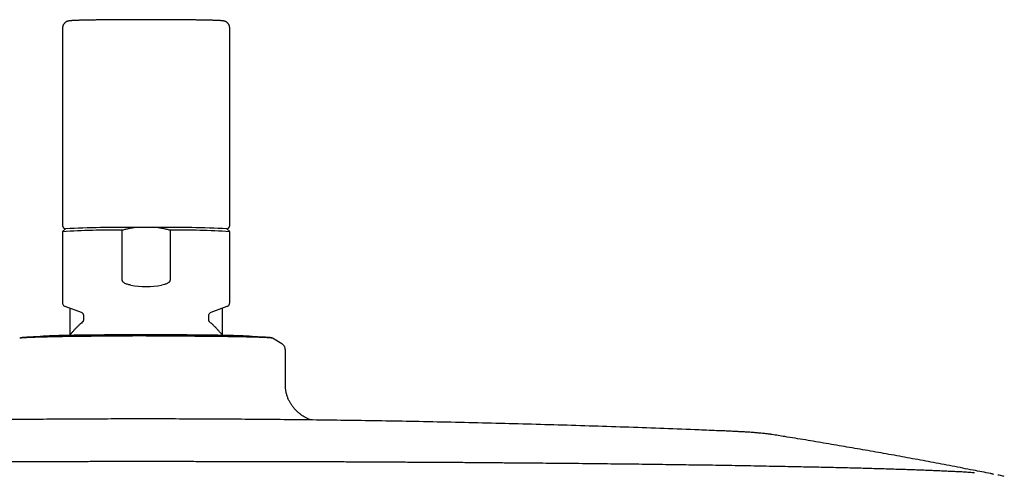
# Model space of a CAD drawing. Header units: millimetres. Extents: x 8 to 1762, y 12 to 2803.
# Tile 112 of 118: x 877 to 1019, y 2738 to 2803. Entities that reach past the tile are written whole.
import ezdxf

# ---------------------------------------------------------------- set-up
doc = ezdxf.new("R2010")
doc.units = ezdxf.units.MM

msp = doc.modelspace()

# ---------------------------------------------------------------- linework, layer by layer
at = {"color": 7, "linetype": 'Continuous', "lineweight": 30}
for p, q in [((883.42, 2801.98), (883.42, 2773.58)), ((907.42, 2773.58), (907.42, 2801.98)), ((883.82, 2773.09), (883.42, 2772.69)), ((883.42, 2772.68), (883.42, 2762.43)), ((891.99, 2765.7), (891.99, 2772.88)), ((896.94, 2773.28), (893.9, 2773.28)), ((898.85, 2772.88), (898.85, 2765.7)), ((907.42, 2772.69), (907.02, 2773.09)), ((907.42, 2762.43), (907.42, 2772.68)), ((883.76, 2761.95), (886.1, 2761.1)), ((884.47, 2761.7), (884.47, 2757.81)), ((904.74, 2761.1), (907.08, 2761.95)), ((906.37, 2757.81), (906.37, 2761.7)), ((886.42, 2760.64), (886.42, 2760.04)), ((904.42, 2760.04), (904.42, 2760.64)), ((893.49, 2757.71), (893.49, 2757.71)), ((895.42, 2757.71), (895.42, 2757.71)), ((914.92, 2756.55), (913.58, 2757.35)), ((915.42, 2755.68), (915.41, 2755.69)), ((915.42, 2751.08), (915.42, 2755.68)), ((1016.68, 2737.9), (1016.71, 2737.9)), ((1017.92, 2737.66), (1017.74, 2737.69)), ((1018.68, 2737.5), (1017.95, 2737.65)), ((1018.68, 2737.5), (1018.58, 2737.52))]:
    msp.add_line(p, q, dxfattribs=at)
at = {"color": 7, "linetype": 'Continuous', "lineweight": 30, "flags": 128}
msp.add_lwpolyline([(907.08, 2761.95), (907.08, 2761.96), (907.09, 2761.96)], dxfattribs=at)
at = {"color": 7, "linetype": 'Continuous', "lineweight": 30}
for centre, radius, start, end in [((890.2, 2666.03), 106.87, 89.0422, 93.6403), ((891.64, 2630.83), 142.47, 89.0935, 93.1481), ((899.14, 2628.29), 145.01, 86.8874, 90.871), ((900.63, 2666.03), 106.87, 86.3597, 90.9578)]:
    msp.add_arc(centre, radius, start, end, dxfattribs=at)
msp.add_ellipse((895.42, 2776.58), major_axis=(12, 0), ratio=0.982395, start_param=4.526331, end_param=4.898447, dxfattribs=at)
for points, knots in [([(895.42, 2803.17), (895.35, 2803.17), (895.16, 2803.17), (894.85, 2803.17), (894.48, 2803.17), (894.11, 2803.17), (893.74, 2803.17), (893.38, 2803.17), (893.01, 2803.17), (892.65, 2803.16), (892.3, 2803.16), (891.94, 2803.16), (891.59, 2803.16), (891.25, 2803.16), (890.9, 2803.15), (890.57, 2803.15), (890.24, 2803.15), (889.91, 2803.14), (889.59, 2803.14), (889.28, 2803.14), (888.98, 2803.13), (888.68, 2803.13), (888.39, 2803.13), (888.1, 2803.12), (887.83, 2803.12), (887.56, 2803.11), (887.31, 2803.11), (887.06, 2803.1), (886.82, 2803.1), (886.59, 2803.09), (886.37, 2803.09), (886.16, 2803.08), (885.96, 2803.08), (885.77, 2803.07), (885.59, 2803.07), (885.42, 2803.06), (885.27, 2803.05), (885.12, 2803.05), (884.98, 2803.04), (884.86, 2803.03), (884.74, 2803.03), (884.63, 2803.02), (884.53, 2803.01), (884.44, 2803), (884.36, 2802.99), (884.29, 2802.98), (884.24, 2802.97), (884.2, 2802.96), (884.15, 2802.95), (884.11, 2802.93), (884.06, 2802.92), (884, 2802.89), (883.94, 2802.86), (883.88, 2802.83), (883.81, 2802.78), (883.75, 2802.72), (883.68, 2802.66), (883.62, 2802.58), (883.56, 2802.5), (883.51, 2802.41), (883.47, 2802.31), (883.44, 2802.2), (883.42, 2802.09), (883.42, 2802.02), (883.42, 2801.98)], [0, 0, 0, 0, 0.0107099, 0.0310615, 0.0514139, 0.0717665, 0.0921194, 0.1124727, 0.1328265, 0.153181, 0.1735363, 0.1938926, 0.21425, 0.2346086, 0.2549687, 0.2753306, 0.2956944, 0.3160604, 0.3364289, 0.3568004, 0.3771751, 0.3975537, 0.4179367, 0.4383248, 0.4587189, 0.4791198, 0.4995288, 0.5199473, 0.5403772, 0.5608208, 0.5812808, 0.601761, 0.6222662, 0.6428027, 0.6633789, 0.6840067, 0.7047027, 0.7254909, 0.7464079, 0.7675114, 0.7888984, 0.8107458, 0.8334186, 0.857842, 0.8793038, 0.8944616, 0.9032638, 0.9107135, 0.9170348, 0.922588, 0.9276621, 0.9324981, 0.9372884, 0.9421446, 0.9472005, 0.9525055, 0.9580326, 0.9637178, 0.9695018, 0.9753447, 0.9812222, 0.9871203, 0.9936802, 1, 1, 1, 1]), ([(907.42, 2801.98), (907.42, 2801.99), (907.42, 2802.03), (907.41, 2802.11), (907.39, 2802.22), (907.36, 2802.32), (907.32, 2802.42), (907.27, 2802.5), (907.22, 2802.59), (907.16, 2802.66), (907.09, 2802.72), (907.03, 2802.77), (906.96, 2802.82), (906.9, 2802.86), (906.85, 2802.89), (906.79, 2802.91), (906.75, 2802.93), (906.7, 2802.94), (906.66, 2802.96), (906.62, 2802.97), (906.57, 2802.98), (906.53, 2802.98), (906.48, 2802.99), (906.4, 2803), (906.31, 2803.01), (906.2, 2803.02), (906.09, 2803.03), (905.97, 2803.03), (905.84, 2803.04), (905.7, 2803.05), (905.55, 2803.05), (905.39, 2803.06), (905.22, 2803.07), (905.04, 2803.07), (904.84, 2803.08), (904.64, 2803.08), (904.43, 2803.09), (904.21, 2803.09), (903.98, 2803.1), (903.73, 2803.1), (903.48, 2803.11), (903.23, 2803.11), (902.96, 2803.12), (902.68, 2803.12), (902.4, 2803.13), (902.11, 2803.13), (901.81, 2803.13), (901.5, 2803.14), (901.19, 2803.14), (900.87, 2803.15), (900.54, 2803.15), (900.21, 2803.15), (899.87, 2803.15), (899.53, 2803.16), (899.18, 2803.16), (898.83, 2803.16), (898.47, 2803.16), (898.12, 2803.16), (897.76, 2803.17), (897.39, 2803.17), (897.02, 2803.17), (896.66, 2803.17), (896.29, 2803.17), (895.92, 2803.17), (895.63, 2803.17), (895.46, 2803.17), (895.42, 2803.17)], [0, 0, 0, 0, 0.001326, 0.007545, 0.013619, 0.019559, 0.025372, 0.03106, 0.036617, 0.042033, 0.047288, 0.052353, 0.057212, 0.061884, 0.066441, 0.071014, 0.075726, 0.080754, 0.08632, 0.092699, 0.100263, 0.109567, 0.121571, 0.138378, 0.167559, 0.190107, 0.211449, 0.234042, 0.255824, 0.277153, 0.298211, 0.319092, 0.339852, 0.360525, 0.381134, 0.401695, 0.422218, 0.442712, 0.463183, 0.483635, 0.504071, 0.524495, 0.544908, 0.565312, 0.585708, 0.606098, 0.626482, 0.646862, 0.667237, 0.687609, 0.707978, 0.728344, 0.748708, 0.76907, 0.78943, 0.809788, 0.830145, 0.850501, 0.870856, 0.89121, 0.911564, 0.931916, 0.952269, 0.972621, 0.992973, 1, 1, 1, 1]), ([(883.42, 2773.58), (883.42, 2773.57), (883.42, 2773.54), (883.43, 2773.48), (883.45, 2773.41), (883.48, 2773.34), (883.51, 2773.29), (883.55, 2773.24), (883.59, 2773.2), (883.63, 2773.17), (883.67, 2773.14), (883.71, 2773.13), (883.74, 2773.11), (883.77, 2773.1), (883.8, 2773.09), (883.81, 2773.09), (883.82, 2773.09)], [0, 0, 0, 0, 0.0274157, 0.1035004, 0.1766391, 0.2473112, 0.3158298, 0.3824241, 0.4475117, 0.5121719, 0.5781556, 0.6478098, 0.7246177, 0.8129924, 0.918842, 1, 1, 1, 1]), ([(907.02, 2773.09), (907.02, 2773.09), (907.04, 2773.09), (907.07, 2773.1), (907.1, 2773.11), (907.14, 2773.13), (907.18, 2773.15), (907.22, 2773.18), (907.26, 2773.22), (907.31, 2773.26), (907.34, 2773.32), (907.38, 2773.38), (907.4, 2773.45), (907.42, 2773.52), (907.42, 2773.56), (907.42, 2773.58)], [0, 0, 0, 0, 0.095222, 0.204933, 0.2966, 0.376125, 0.448343, 0.517178, 0.585449, 0.654423, 0.724977, 0.796836, 0.869462, 0.942471, 1, 1, 1, 1]), ([(893.9, 2773.28), (893.74, 2773.26), (893.42, 2773.21), (892.94, 2773.12), (892.46, 2773.01), (892.15, 2772.93), (891.99, 2772.88)], [0, 0, 0, 0, 0.2491064, 0.4985913, 0.7491365, 1, 1, 1, 1]), ([(898.85, 2772.88), (898.69, 2772.93), (898.38, 2773.01), (897.9, 2773.12), (897.42, 2773.21), (897.1, 2773.26), (896.94, 2773.28)], [0, 0, 0, 0, 0.249181, 0.498664, 0.749145, 1, 1, 1, 1]), ([(893.2, 2765), (893.12, 2765.01), (892.95, 2765.04), (892.71, 2765.11), (892.48, 2765.19), (892.28, 2765.29), (892.15, 2765.4), (892.07, 2765.48), (892.02, 2765.56), (891.99, 2765.64), (891.99, 2765.68), (891.99, 2765.7)], [0, 0, 0, 0, 0.1677508, 0.3362304, 0.5036763, 0.6700098, 0.7854357, 0.8439433, 0.90227, 0.9720538, 1, 1, 1, 1]), ([(898.85, 2765.7), (898.84, 2765.66), (898.83, 2765.58), (898.77, 2765.48), (898.68, 2765.39), (898.57, 2765.31), (898.42, 2765.22), (898.24, 2765.15), (897.98, 2765.07), (897.77, 2765.02), (897.64, 2765)], [0, 0, 0, 0, 0.073322, 0.162646, 0.23764, 0.312831, 0.447977, 0.583845, 0.719618, 1, 1, 1, 1]), ([(883.42, 2762.43), (883.42, 2762.38), (883.43, 2762.28), (883.51, 2762.14), (883.61, 2762.02), (883.71, 2761.98), (883.76, 2761.95)], [0, 0, 0, 0, 0.251054, 0.50166, 0.751415, 1, 1, 1, 1]), ([(907.08, 2761.95), (907.12, 2761.98), (907.22, 2762.02), (907.33, 2762.14), (907.4, 2762.28), (907.41, 2762.38), (907.42, 2762.43)], [0, 0, 0, 0, 0.248585, 0.49834, 0.748946, 1, 1, 1, 1]), ([(886.1, 2761.1), (886.14, 2761.08), (886.23, 2761.04), (886.34, 2760.93), (886.4, 2760.79), (886.41, 2760.69), (886.42, 2760.64)], [0, 0, 0, 0, 0.2513492, 0.5015762, 0.7509981, 1, 1, 1, 1]), ([(904.42, 2760.64), (904.42, 2760.69), (904.43, 2760.79), (904.5, 2760.93), (904.6, 2761.04), (904.69, 2761.08), (904.74, 2761.1)], [0, 0, 0, 0, 0.249002, 0.498424, 0.748651, 1, 1, 1, 1]), ([(886.25, 2759.67), (886.16, 2759.59), (885.97, 2759.42), (885.69, 2759.16), (885.4, 2758.87), (885.12, 2758.58), (884.85, 2758.27), (884.62, 2758), (884.49, 2757.83), (884.43, 2757.76)], [0, 0, 0, 0, 0.133065, 0.286751, 0.440704, 0.594909, 0.749355, 0.90403, 1, 1, 1, 1]), ([(886.42, 2760.04), (886.42, 2760), (886.41, 2759.93), (886.38, 2759.83), (886.32, 2759.74), (886.27, 2759.69), (886.25, 2759.66)], [0, 0, 0, 0, 0.249766, 0.499627, 0.749677, 1, 1, 1, 1]), ([(904.59, 2759.66), (904.56, 2759.69), (904.51, 2759.74), (904.46, 2759.83), (904.42, 2759.93), (904.42, 2760), (904.42, 2760.04)], [0, 0, 0, 0, 0.250323, 0.500373, 0.750234, 1, 1, 1, 1]), ([(906.4, 2757.76), (906.35, 2757.83), (906.21, 2758), (905.98, 2758.28), (905.69, 2758.6), (905.39, 2758.91), (905.08, 2759.22), (904.82, 2759.47), (904.65, 2759.61), (904.58, 2759.67)], [0, 0, 0, 0, 0.092434, 0.255061, 0.417955, 0.581135, 0.744618, 0.908426, 1, 1, 1, 1]), ([(893.49, 2757.71), (893.32, 2757.71), (893, 2757.71), (892.54, 2757.71), (892.11, 2757.71), (891.73, 2757.71), (891.39, 2757.7), (891.09, 2757.7), (890.82, 2757.7), (890.43, 2757.7), (889.9, 2757.7), (889.17, 2757.69), (888.39, 2757.69), (887.59, 2757.68), (886.81, 2757.67), (886.06, 2757.67), (885.33, 2757.66), (884.63, 2757.65), (883.96, 2757.64), (883.31, 2757.63), (882.68, 2757.62), (882.09, 2757.61), (881.53, 2757.6), (881, 2757.59), (880.5, 2757.57), (880.04, 2757.56), (879.61, 2757.55), (879.21, 2757.54), (878.86, 2757.52), (878.55, 2757.51), (878.27, 2757.49), (878.02, 2757.48), (877.82, 2757.46), (877.66, 2757.45), (877.55, 2757.44), (877.49, 2757.43), (877.44, 2757.42), (877.38, 2757.41), (877.32, 2757.39), (877.28, 2757.37), (877.26, 2757.36)], [0, 0, 0, 0, 0.019746, 0.037963, 0.05466, 0.069843, 0.083518, 0.095689, 0.106357, 0.115543, 0.143142, 0.171511, 0.205902, 0.240346, 0.274849, 0.308403, 0.341916, 0.375416, 0.40891, 0.44241, 0.475928, 0.509479, 0.543048, 0.576581, 0.6101, 0.643616, 0.677132, 0.710652, 0.744172, 0.777026, 0.809881, 0.843065, 0.877345, 0.90823, 0.939295, 0.949253, 0.960424, 0.973025, 0.987085, 1, 1, 1, 1]), ([(893.47, 2757.66), (893.27, 2757.66), (892.85, 2757.66), (892.2, 2757.66), (891.66, 2757.65), (891.25, 2757.65), (890.97, 2757.65), (890.68, 2757.65), (890.37, 2757.65), (890.05, 2757.65), (889.65, 2757.65), (889.22, 2757.65), (888.77, 2757.64), (888.37, 2757.64), (888.06, 2757.64), (887.85, 2757.64), (887.71, 2757.64), (887.58, 2757.64), (887.46, 2757.63), (887.35, 2757.63), (887.25, 2757.63), (887.14, 2757.63), (887.01, 2757.63), (886.84, 2757.63), (886.64, 2757.63), (886.41, 2757.62), (886.14, 2757.62), (885.85, 2757.62), (885.54, 2757.61), (885.2, 2757.61), (884.84, 2757.6), (884.54, 2757.6), (884.34, 2757.6), (884.23, 2757.59), (884.13, 2757.59), (884.04, 2757.59), (883.94, 2757.59), (883.74, 2757.59), (883.45, 2757.58), (883.1, 2757.58), (882.78, 2757.57), (882.47, 2757.57), (882.18, 2757.56), (881.78, 2757.55), (881.28, 2757.54), (880.72, 2757.53), (880.19, 2757.52), (879.85, 2757.51), (879.68, 2757.5), (879.65, 2757.5), (879.63, 2757.5), (879.61, 2757.5), (879.59, 2757.5), (879.55, 2757.5), (879.49, 2757.49), (879.4, 2757.49), (879.3, 2757.49), (879.17, 2757.48), (879.03, 2757.48), (878.9, 2757.47), (878.8, 2757.47), (878.73, 2757.47), (878.66, 2757.47), (878.59, 2757.46), (878.52, 2757.46), (878.44, 2757.46), (878.37, 2757.45), (878.29, 2757.45), (878.2, 2757.44), (878.13, 2757.44), (877.99, 2757.43), (877.8, 2757.42), (877.61, 2757.41), (877.45, 2757.39), (877.33, 2757.38), (877.27, 2757.36), (877.26, 2757.36), (877.26, 2757.35)], [0, 0, 0, 0, 0.023737, 0.04905, 0.075966, 0.086984, 0.098255, 0.10978, 0.12156, 0.134895, 0.149301, 0.169556, 0.188152, 0.205056, 0.220237, 0.226485, 0.23238, 0.237917, 0.243097, 0.247917, 0.252375, 0.256471, 0.262109, 0.26933, 0.27814, 0.288549, 0.300566, 0.313349, 0.327573, 0.343244, 0.360369, 0.378953, 0.385769, 0.390452, 0.395119, 0.399768, 0.4044, 0.409015, 0.430535, 0.44771, 0.464618, 0.481254, 0.497614, 0.513694, 0.549843, 0.585901, 0.621836, 0.657608, 0.660638, 0.661804, 0.663176, 0.664754, 0.666538, 0.668527, 0.674028, 0.680666, 0.690045, 0.70102, 0.713578, 0.726116, 0.735925, 0.741361, 0.747624, 0.754708, 0.762608, 0.770475, 0.779004, 0.788188, 0.798019, 0.808148, 0.81601, 0.85278, 0.8852, 0.917213, 0.95476, 0.99165, 1, 1, 1, 1]), ([(910.79, 2757.56), (910.77, 2757.57), (910.72, 2757.58), (910.64, 2757.59), (910.55, 2757.6), (910.44, 2757.62), (910.3, 2757.63), (910.16, 2757.64), (910.02, 2757.65), (909.89, 2757.66), (909.76, 2757.67), (909.61, 2757.67), (909.45, 2757.68), (909.29, 2757.69), (909.11, 2757.69), (908.93, 2757.7), (908.74, 2757.71), (908.54, 2757.71), (908.32, 2757.72), (908.1, 2757.73), (907.88, 2757.73), (907.64, 2757.74), (907.39, 2757.74), (907.14, 2757.75), (906.87, 2757.75), (906.6, 2757.76), (906.32, 2757.77), (906.03, 2757.77), (905.74, 2757.78), (905.44, 2757.78), (905.13, 2757.79), (904.81, 2757.79), (904.49, 2757.79), (904.15, 2757.8), (903.82, 2757.8), (903.48, 2757.81), (903.13, 2757.81), (902.77, 2757.81), (902.41, 2757.82), (902.05, 2757.82), (901.68, 2757.82), (901.31, 2757.83), (900.93, 2757.83), (900.55, 2757.83), (900.16, 2757.83), (899.77, 2757.84), (899.38, 2757.84), (898.99, 2757.84), (898.59, 2757.84), (898.2, 2757.84), (897.8, 2757.84), (897.41, 2757.84), (897.03, 2757.85), (896.65, 2757.85), (896.32, 2757.85), (896.03, 2757.85), (895.74, 2757.85), (895.39, 2757.85), (895.06, 2757.85), (894.75, 2757.85), (894.49, 2757.85), (894.18, 2757.85), (893.85, 2757.85), (893.5, 2757.85), (893.15, 2757.84), (892.79, 2757.84), (892.42, 2757.84), (892.05, 2757.84), (891.68, 2757.84), (891.3, 2757.84), (890.93, 2757.84), (890.56, 2757.83), (890.18, 2757.83), (889.81, 2757.83), (889.45, 2757.83), (889.08, 2757.82), (888.72, 2757.82), (888.37, 2757.82), (888.01, 2757.81), (887.67, 2757.81), (887.32, 2757.81), (886.99, 2757.8), (886.66, 2757.8), (886.33, 2757.79), (886.01, 2757.79), (885.7, 2757.79), (885.4, 2757.78), (885.1, 2757.78), (884.81, 2757.77), (884.53, 2757.77), (884.25, 2757.76), (883.99, 2757.76), (883.73, 2757.75), (883.48, 2757.74), (883.24, 2757.74), (883.01, 2757.73), (882.78, 2757.73), (882.57, 2757.72), (882.36, 2757.72), (882.17, 2757.71), (881.98, 2757.7), (881.8, 2757.7), (881.63, 2757.69), (881.47, 2757.68), (881.32, 2757.68), (881.18, 2757.67), (881.05, 2757.66), (880.92, 2757.66), (880.8, 2757.65), (880.69, 2757.64), (880.58, 2757.63), (880.47, 2757.62), (880.37, 2757.61), (880.27, 2757.6), (880.18, 2757.59), (880.11, 2757.58), (880.07, 2757.57), (880.05, 2757.56)], [0, 0, 0, 0, 0.003697, 0.00922, 0.016411, 0.026732, 0.040185, 0.053283, 0.062732, 0.072333, 0.081828, 0.09124, 0.100587, 0.109883, 0.119141, 0.128369, 0.137574, 0.146761, 0.155933, 0.165094, 0.174245, 0.183388, 0.192524, 0.201655, 0.210782, 0.219904, 0.229022, 0.238138, 0.247251, 0.256361, 0.265469, 0.274575, 0.283679, 0.29278, 0.30188, 0.310977, 0.320072, 0.329164, 0.338253, 0.34734, 0.356423, 0.365502, 0.374576, 0.383644, 0.392705, 0.401756, 0.410796, 0.41982, 0.428823, 0.437794, 0.446718, 0.455565, 0.464271, 0.472678, 0.480665, 0.486321, 0.492116, 0.499992, 0.509879, 0.513886, 0.520537, 0.527442, 0.534849, 0.542577, 0.550555, 0.558724, 0.567043, 0.575482, 0.584017, 0.592631, 0.60131, 0.610042, 0.618819, 0.627633, 0.636478, 0.645349, 0.654241, 0.66315, 0.672074, 0.68101, 0.689954, 0.698904, 0.707859, 0.716816, 0.725774, 0.734731, 0.743685, 0.752635, 0.761579, 0.770517, 0.779446, 0.788366, 0.797275, 0.806172, 0.815056, 0.823926, 0.83278, 0.841618, 0.850439, 0.859241, 0.868026, 0.876792, 0.88554, 0.894273, 0.902993, 0.911707, 0.920423, 0.929158, 0.937939, 0.946817, 0.955886, 0.965359, 0.975833, 0.984728, 0.991183, 0.996322, 1, 1, 1, 1]), ([(913.35, 2757.43), (913.32, 2757.43), (913.28, 2757.44), (913.19, 2757.45), (913.1, 2757.46), (913.01, 2757.46), (912.93, 2757.47), (912.84, 2757.48), (912.73, 2757.48), (912.57, 2757.49), (912.32, 2757.51), (912.01, 2757.52), (911.65, 2757.53), (911.24, 2757.55), (910.76, 2757.56), (910.21, 2757.58), (909.63, 2757.59), (908.99, 2757.6), (908.32, 2757.62), (907.64, 2757.63), (906.96, 2757.64), (906.29, 2757.65), (905.6, 2757.66), (904.89, 2757.67), (904.15, 2757.67), (903.4, 2757.68), (902.7, 2757.69), (902.07, 2757.69), (901.52, 2757.69), (900.95, 2757.7), (900.4, 2757.7), (899.96, 2757.7), (899.64, 2757.7), (899.44, 2757.7), (899.23, 2757.71), (899.01, 2757.71), (898.74, 2757.71), (898.44, 2757.71), (898.11, 2757.71), (897.74, 2757.71), (897.35, 2757.71), (896.92, 2757.71), (896.45, 2757.71), (895.95, 2757.71), (895.6, 2757.71), (895.42, 2757.71)], [0, 0, 0, 0, 0.0217035, 0.041488, 0.0593682, 0.0753548, 0.0894555, 0.1016755, 0.1120236, 0.1386459, 0.1660007, 0.1991865, 0.2324255, 0.2657219, 0.3034957, 0.341218, 0.3789263, 0.4166302, 0.45435, 0.4921046, 0.5244947, 0.5568499, 0.5891876, 0.6215208, 0.6538517, 0.6861853, 0.7185177, 0.7411528, 0.7637866, 0.78642, 0.8088444, 0.8300874, 0.83822, 0.846144, 0.8538599, 0.8623207, 0.8723997, 0.8840994, 0.8974231, 0.9110669, 0.9260831, 0.9424771, 0.9602554, 0.9794263, 1, 1, 1, 1]), ([(913.49, 2757.38), (913.47, 2757.38), (913.42, 2757.39), (913.31, 2757.4), (913.2, 2757.41), (913.11, 2757.42), (913.04, 2757.42), (912.96, 2757.43), (912.88, 2757.43), (912.78, 2757.44), (912.65, 2757.45), (912.5, 2757.46), (912.33, 2757.46), (912.16, 2757.47), (912.03, 2757.48), (911.93, 2757.48), (911.87, 2757.48), (911.81, 2757.49), (911.75, 2757.49), (911.69, 2757.49), (911.64, 2757.49), (911.59, 2757.49), (911.52, 2757.5), (911.43, 2757.5), (911.32, 2757.5), (911.19, 2757.51), (911.04, 2757.51), (910.87, 2757.51), (910.67, 2757.52), (910.45, 2757.52), (910.19, 2757.53), (909.98, 2757.53), (909.82, 2757.54), (909.73, 2757.54), (909.66, 2757.54), (909.59, 2757.54), (909.51, 2757.54), (909.34, 2757.55), (909.1, 2757.55), (908.78, 2757.56), (908.48, 2757.56), (908.18, 2757.57), (907.87, 2757.57), (907.44, 2757.58), (906.86, 2757.59), (906.12, 2757.6), (905.35, 2757.61), (904.8, 2757.61), (904.51, 2757.62), (904.46, 2757.62), (904.43, 2757.62), (904.4, 2757.62), (904.36, 2757.62), (904.29, 2757.62), (904.18, 2757.62), (904.02, 2757.62), (903.81, 2757.62), (903.56, 2757.63), (903.28, 2757.63), (903.01, 2757.63), (902.79, 2757.63), (902.62, 2757.63), (902.47, 2757.63), (902.3, 2757.64), (902.12, 2757.64), (901.92, 2757.64), (901.72, 2757.64), (901.49, 2757.64), (901.26, 2757.64), (901.03, 2757.64), (900.58, 2757.65), (899.94, 2757.65), (899.09, 2757.65), (898.22, 2757.66), (897.31, 2757.66), (896.36, 2757.66), (895.73, 2757.66), (895.42, 2757.66)], [0, 0, 0, 0, 0.023094, 0.047722, 0.073909, 0.084629, 0.095595, 0.106808, 0.118269, 0.131244, 0.145259, 0.164965, 0.183059, 0.199505, 0.214274, 0.220354, 0.226089, 0.231477, 0.236516, 0.241205, 0.245543, 0.249527, 0.255013, 0.262038, 0.27061, 0.280737, 0.292429, 0.304866, 0.318704, 0.333951, 0.350613, 0.368694, 0.375326, 0.379882, 0.384422, 0.388946, 0.393452, 0.397942, 0.418879, 0.435589, 0.45204, 0.468225, 0.484142, 0.499787, 0.534957, 0.57004, 0.605002, 0.639805, 0.642753, 0.643888, 0.645223, 0.646758, 0.648493, 0.650429, 0.655781, 0.662239, 0.671364, 0.682042, 0.69426, 0.706459, 0.716002, 0.721292, 0.727385, 0.734277, 0.741963, 0.749618, 0.757916, 0.766851, 0.776415, 0.786269, 0.793918, 0.829694, 0.861235, 0.892382, 0.928912, 0.964803, 1, 1, 1, 1]), ([(913.58, 2757.35), (913.57, 2757.36), (913.55, 2757.37), (913.51, 2757.39), (913.47, 2757.4), (913.41, 2757.42), (913.37, 2757.42), (913.35, 2757.43)], [0, 0, 0, 0, 0.108413, 0.275908, 0.480368, 0.721756, 1, 1, 1, 1]), ([(915.42, 2755.69), (915.41, 2755.72), (915.41, 2755.79), (915.4, 2755.9), (915.36, 2756.01), (915.32, 2756.13), (915.25, 2756.25), (915.16, 2756.36), (915.05, 2756.47), (914.97, 2756.52), (914.92, 2756.55)], [0, 0, 0, 0, 0.092559, 0.195299, 0.308194, 0.430903, 0.562723, 0.702553, 0.84891, 1, 1, 1, 1]), ([(919.08, 2745.61), (919.04, 2745.62), (918.97, 2745.65), (918.85, 2745.69), (918.72, 2745.75), (918.57, 2745.82), (918.4, 2745.9), (918.2, 2746.01), (917.93, 2746.18), (917.61, 2746.4), (917.25, 2746.69), (916.92, 2747.01), (916.61, 2747.35), (916.34, 2747.72), (916.09, 2748.1), (915.88, 2748.51), (915.7, 2748.93), (915.59, 2749.31), (915.52, 2749.63), (915.48, 2749.87), (915.46, 2750.07), (915.44, 2750.24), (915.43, 2750.4), (915.42, 2750.59), (915.42, 2750.83), (915.42, 2751), (915.42, 2751.09)], [0, 0, 0, 0, 0.021708, 0.042364, 0.062276, 0.087052, 0.116845, 0.150533, 0.187256, 0.25195, 0.31622, 0.380247, 0.444118, 0.50783, 0.571424, 0.634903, 0.698231, 0.761776, 0.797942, 0.83268, 0.864251, 0.880958, 0.902947, 0.930143, 0.96249, 1, 1, 1, 1]), ([(895.42, 2745.75), (893.74, 2745.75), (891.36, 2745.75), (887.82, 2745.74), (884.74, 2745.72), (881.03, 2745.7), (877.09, 2745.67), (872.91, 2745.62), (868.56, 2745.57), (864.07, 2745.51), (859.47, 2745.43), (854.79, 2745.34), (850.04, 2745.24), (845.24, 2745.12), (840.41, 2744.99), (835.54, 2744.85), (830.65, 2744.7), (825.75, 2744.54), (820.83, 2744.36), (816.69, 2744.2), (814.19, 2744.1), (813.34, 2744.06)], [0, 0, 0, 0, 0.06145, 0.086912, 0.129367, 0.174002, 0.222393, 0.273425, 0.326579, 0.381396, 0.437513, 0.494636, 0.552537, 0.611035, 0.669994, 0.729311, 0.788907, 0.848721, 0.908708, 0.968833, 1, 1, 1, 1]), ([(977.72, 2744.05), (976.76, 2744.09), (974.13, 2744.2), (969.82, 2744.37), (964.77, 2744.55), (959.7, 2744.72), (954.61, 2744.88), (949.5, 2745.02), (944.36, 2745.15), (939.18, 2745.27), (934.14, 2745.38), (929.26, 2745.46), (924.56, 2745.54), (919.89, 2745.6), (915.27, 2745.65), (910.78, 2745.69), (906.75, 2745.72), (903.26, 2745.73), (899.59, 2745.75), (897.02, 2745.75), (895.42, 2745.75)], [0, 0, 0, 0, 0.034787, 0.095971, 0.157402, 0.218988, 0.280775, 0.342826, 0.405229, 0.468116, 0.531686, 0.588932, 0.646049, 0.702917, 0.759285, 0.814502, 0.866415, 0.906102, 0.941742, 1, 1, 1, 1]), ([(985.28, 2743.52), (985.28, 2743.52), (985.28, 2743.52), (985.27, 2743.52), (985.27, 2743.52), (985.26, 2743.52), (985.24, 2743.52), (985.22, 2743.53), (985.18, 2743.53), (985.12, 2743.54), (985.03, 2743.55), (984.89, 2743.57), (984.69, 2743.6), (984.43, 2743.63), (984.13, 2743.66), (983.78, 2743.7), (983.42, 2743.73), (983.08, 2743.76), (982.77, 2743.78), (982.46, 2743.81), (982.15, 2743.83), (981.84, 2743.85), (981.53, 2743.87), (981.21, 2743.89), (980.89, 2743.9), (980.56, 2743.92), (980.21, 2743.94), (979.84, 2743.96), (979.47, 2743.98), (979.09, 2744), (978.73, 2744.01), (978.39, 2744.03), (978.1, 2744.04), (977.9, 2744.05), (977.79, 2744.05), (977.74, 2744.05), (977.73, 2744.05), (977.72, 2744.05), (977.72, 2744.05), (977.72, 2744.05), (977.72, 2744.05), (977.72, 2744.05)], [0, 0, 0, 0, 0.000105, 0.000231, 0.000445, 0.000911, 0.002252, 0.004997, 0.010102, 0.018994, 0.034028, 0.060781, 0.101207, 0.142914, 0.191856, 0.251507, 0.312836, 0.363083, 0.410548, 0.455787, 0.49935, 0.541673, 0.583071, 0.623762, 0.663892, 0.703556, 0.742805, 0.785484, 0.826822, 0.86652, 0.904155, 0.938865, 0.96889, 0.988717, 0.995728, 0.998856, 0.999676, 0.999897, 0.999962, 0.999987, 1, 1, 1, 1]), ([(1016.7, 2737.9), (1015.88, 2738.06), (1014.04, 2738.42), (1011.19, 2738.97), (1008.15, 2739.55), (1005.13, 2740.11), (1002.11, 2740.66), (999.09, 2741.2), (996.09, 2741.72), (993.1, 2742.23), (990.12, 2742.73), (987.52, 2743.16), (985.92, 2743.41), (985.3, 2743.51)], [0, 0, 0, 0, 0.079267, 0.176252, 0.273006, 0.369507, 0.465729, 0.561645, 0.657223, 0.752426, 0.847215, 0.941544, 1, 1, 1, 1]), ([(1014.38, 2738.01), (1014.35, 2738.01), (1014.19, 2738.02), (1013.89, 2738.04), (1013.47, 2738.07), (1013.03, 2738.1), (1012.51, 2738.13), (1011.9, 2738.16), (1011.19, 2738.19), (1010.44, 2738.23), (1009.64, 2738.27), (1008.77, 2738.3), (1007.84, 2738.34), (1006.86, 2738.38), (1005.83, 2738.42), (1004.76, 2738.45), (1003.67, 2738.49), (1002.56, 2738.52), (1001.43, 2738.56), (1000.26, 2738.59), (999.04, 2738.63), (997.79, 2738.66), (996.5, 2738.69), (995.17, 2738.73), (993.8, 2738.76), (992.4, 2738.79), (990.96, 2738.82), (989.49, 2738.85), (988, 2738.88), (986.46, 2738.91), (984.85, 2738.94), (983.16, 2738.97), (981.38, 2739.01), (979.56, 2739.04), (977.7, 2739.07), (975.8, 2739.1), (973.89, 2739.12), (971.99, 2739.15), (970.09, 2739.18), (968.15, 2739.2), (966.19, 2739.23), (964.2, 2739.25), (962.19, 2739.27), (960.16, 2739.3), (958.1, 2739.32), (956.03, 2739.34), (953.95, 2739.36), (951.86, 2739.38), (949.77, 2739.4), (947.66, 2739.41), (945.48, 2739.43), (943.23, 2739.45), (940.91, 2739.47), (938.57, 2739.48), (936.22, 2739.5), (933.86, 2739.51), (931.53, 2739.52), (929.23, 2739.53), (926.98, 2739.55), (924.71, 2739.56), (922.44, 2739.57), (920.17, 2739.57), (917.89, 2739.58), (915.61, 2739.59), (913.32, 2739.59), (911.03, 2739.6), (908.75, 2739.6), (906.49, 2739.61), (904.24, 2739.61), (901.99, 2739.61), (899.69, 2739.62), (897.32, 2739.62), (894.91, 2739.62), (892.49, 2739.62), (890.09, 2739.62), (887.68, 2739.61), (885.34, 2739.61), (883.04, 2739.61), (880.8, 2739.6), (878.57, 2739.6), (876.35, 2739.59), (874.14, 2739.59), (871.95, 2739.58), (869.76, 2739.57), (867.58, 2739.56), (865.4, 2739.55), (863.24, 2739.54), (861.1, 2739.53), (858.97, 2739.52), (856.86, 2739.51), (854.69, 2739.5), (852.47, 2739.48), (850.21, 2739.47), (847.97, 2739.45), (845.73, 2739.43), (843.51, 2739.42), (841.34, 2739.4), (839.23, 2739.38), (837.18, 2739.36), (835.14, 2739.34), (833.11, 2739.32), (831.11, 2739.3), (829.12, 2739.28), (827.15, 2739.26), (825.21, 2739.23), (823.28, 2739.21), (821.39, 2739.18), (819.53, 2739.16), (817.7, 2739.13), (815.9, 2739.11), (814.14, 2739.08), (812.43, 2739.06), (810.76, 2739.03), (809.12, 2739), (807.51, 2738.97), (805.92, 2738.94), (804.39, 2738.91), (802.92, 2738.89), (801.5, 2738.86), (800.1, 2738.83), (798.74, 2738.8), (797.37, 2738.77), (796.01, 2738.73), (794.65, 2738.7), (793.33, 2738.67), (792.04, 2738.63), (790.79, 2738.6), (789.61, 2738.56), (788.49, 2738.53), (787.43, 2738.5), (786.42, 2738.46), (785.44, 2738.43), (784.5, 2738.4), (783.6, 2738.36), (782.73, 2738.33), (781.9, 2738.3), (781.11, 2738.26), (780.36, 2738.23), (779.65, 2738.19), (778.95, 2738.16), (778.27, 2738.12), (777.62, 2738.09), (777.01, 2738.05), (776.44, 2738.01), (775.91, 2737.98), (775.42, 2737.94), (774.98, 2737.9), (774.57, 2737.87), (774.2, 2737.83), (773.88, 2737.8), (773.7, 2737.77), (773.62, 2737.76)], [0, 0, 0, 0, 0.00116, 0.005622, 0.010198, 0.014809, 0.019431, 0.025803, 0.032195, 0.038607, 0.045038, 0.052006, 0.058997, 0.06601, 0.073047, 0.080107, 0.08719, 0.093889, 0.100609, 0.10735, 0.11411, 0.120892, 0.127694, 0.134516, 0.141359, 0.148223, 0.155107, 0.161888, 0.168689, 0.17551, 0.182351, 0.18976, 0.197192, 0.204648, 0.212126, 0.219628, 0.227153, 0.234269, 0.241405, 0.248562, 0.255719, 0.262864, 0.269996, 0.277116, 0.284222, 0.291316, 0.298397, 0.305339, 0.312268, 0.319186, 0.326091, 0.333534, 0.340962, 0.348376, 0.355776, 0.363161, 0.370532, 0.377469, 0.384393, 0.391304, 0.398202, 0.405088, 0.411961, 0.418821, 0.425668, 0.432502, 0.439324, 0.446011, 0.452686, 0.459349, 0.465999, 0.473167, 0.480321, 0.48746, 0.494585, 0.501695, 0.508791, 0.515468, 0.522133, 0.528785, 0.535424, 0.54205, 0.548664, 0.555265, 0.561872, 0.568498, 0.575142, 0.581685, 0.588245, 0.594822, 0.601417, 0.608558, 0.615719, 0.622901, 0.630103, 0.637325, 0.644567, 0.651415, 0.65828, 0.665163, 0.672064, 0.678984, 0.685921, 0.692876, 0.699849, 0.706841, 0.71385, 0.720752, 0.727671, 0.734607, 0.741561, 0.748283, 0.75502, 0.761774, 0.768544, 0.775329, 0.782132, 0.78856, 0.795002, 0.801459, 0.807931, 0.814417, 0.821311, 0.828222, 0.835149, 0.842092, 0.849049, 0.855973, 0.862454, 0.868887, 0.875272, 0.881611, 0.887902, 0.894259, 0.900567, 0.906826, 0.913037, 0.919198, 0.925311, 0.931374, 0.937988, 0.944542, 0.951037, 0.957473, 0.96385, 0.970167, 0.976426, 0.982625, 0.988766, 0.994847, 1, 1, 1, 1]), ([(1017.14, 2737.77), (1017.14, 2737.78), (1017.11, 2737.79), (1017.07, 2737.8), (1017.01, 2737.82), (1016.94, 2737.84), (1016.86, 2737.86), (1016.78, 2737.88), (1016.72, 2737.9), (1016.68, 2737.9)], [0, 0, 0, 0, 0.041287, 0.179435, 0.327148, 0.481531, 0.645136, 0.81796, 1, 1, 1, 1])]:
    msp.add_open_spline(points, degree=3, knots=knots, dxfattribs=at)
msp.add_open_spline([(895.42, 2757.71), (895.1, 2757.71), (894.45, 2757.71), (893.81, 2757.71), (893.49, 2757.71)], degree=3, dxfattribs=at)

doc.saveas('drawing.dxf')
